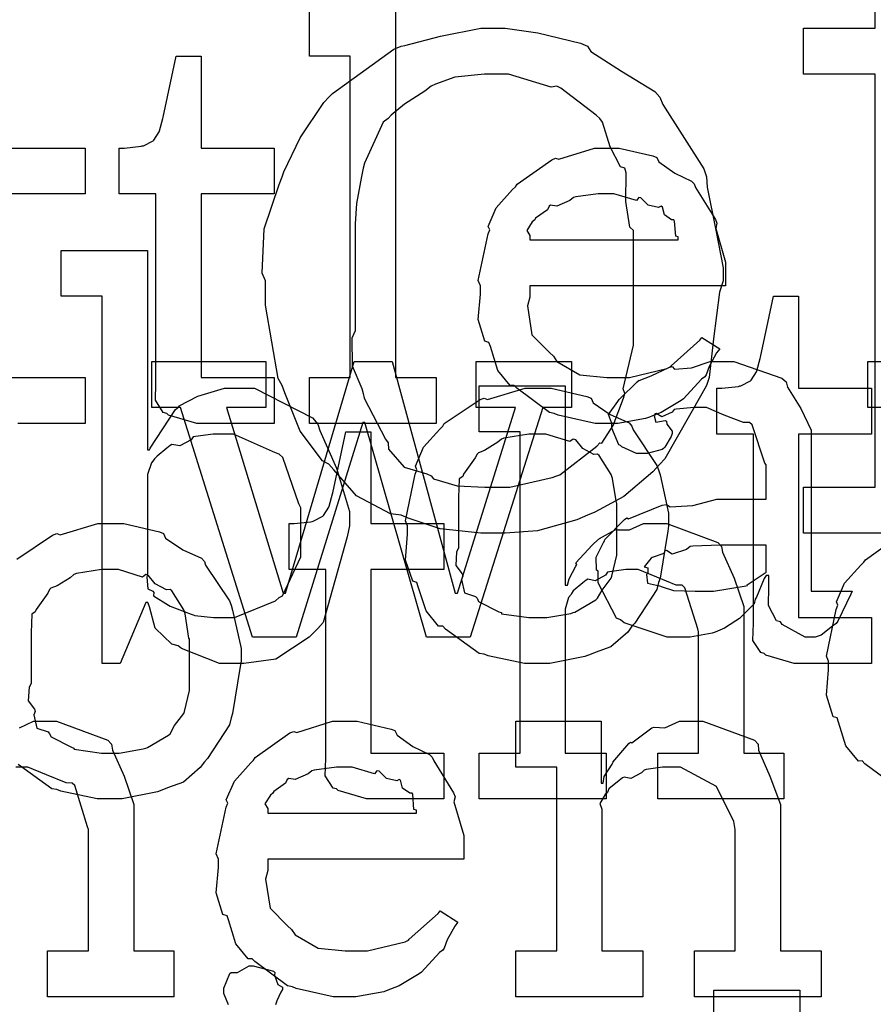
# Model space of a CAD drawing. Extents: x 0 to 8.5, y 0 to 11.
# Tile 183 of 256: x 4.709 to 4.967, y 5.646 to 5.944. Entities that reach past the tile are written whole.
import ezdxf

# ---------------------------------------------------------------- set-up
doc = ezdxf.new("R2010")
doc.units = 0
doc.layers.get('0').update_dxf_attribs({"linetype": 'CONTINUOUS'})

msp = doc.modelspace()

# ---------------------------------------------------------------- linework, layer by layer
at = {"color": 0}
for points in [[(4.99138, 5.96599), (4.99138, 5.94125), (5.02414, 5.94125), (5.02414, 5.92736), (4.99138, 5.92736), (4.99138, 5.80236), (5.01872, 5.80236), (5.01872, 5.78847), (4.94581, 5.78847), (4.94581, 5.80236), (4.94581, 5.80236), (4.9675, 5.80236), (4.9675, 5.92736), (4.94581, 5.92736), (4.94581, 5.94125), (4.9675, 5.94125), (4.9675, 5.96425)], [(4.70632, 5.905), (4.72846, 5.905), (4.72846, 5.89111), (4.70632, 5.89111)], [(4.97374, 5.8265), (4.96528, 5.8265), (4.96528, 5.84039), (5.00087, 5.84039)], [(4.70632, 5.83556), (4.72846, 5.83556), (4.72846, 5.82167), (4.72749, 5.82167), (4.72526, 5.82167), (4.72456, 5.82167), (4.72331, 5.82167), (4.72049, 5.82167), (4.71957, 5.82167), (4.71815, 5.82167), (4.71496, 5.82167), (4.71392, 5.82167), (4.71246, 5.82167), (4.70915, 5.82167), (4.70806, 5.82167)], [(4.70774, 5.78065), (4.71858, 5.78792), (4.71983, 5.78836), (4.72081, 5.78797), (4.73226, 5.79139), (4.73611, 5.79139), (4.74013, 5.79139), (4.75092, 5.7889), (4.75217, 5.78836), (4.75276, 5.787), (4.75797, 5.78347), (4.76367, 5.78087), (4.76454, 5.77989), (4.76486, 5.77881), (4.77208, 5.76796), (4.77257, 5.76665), (4.77306, 5.76514), (4.77561, 5.75358), (4.77561, 5.74972), (4.77533, 5.74815), (4.77306, 5.73389), (4.77257, 5.73258), (4.77208, 5.73047), (4.7654, 5.72032), (4.76454, 5.71935), (4.76324, 5.71761), (4.75814, 5.71311), (4.75336, 5.71143), (4.75217, 5.71089), (4.75028, 5.71018), (4.73964, 5.70806), (4.73611, 5.70806), (4.73611, 5.70806), (4.73204, 5.70806), (4.72103, 5.71044), (4.71983, 5.71089), (4.71832, 5.71115), (4.70811, 5.71847)], [(4.97439, 5.71137), (4.96446, 5.71869), (4.96365, 5.71957), (4.96246, 5.71951), (4.95871, 5.72412), (4.95649, 5.73133), (4.95606, 5.73258), (4.95481, 5.73296), (4.95281, 5.73947), (4.95344, 5.74718), (4.95344, 5.74972), (4.95281, 5.75131), (4.95578, 5.7654), (4.95628, 5.76665), (4.95583, 5.76768), (4.95828, 5.77333), (4.96322, 5.77881), (4.96408, 5.77968), (4.96457, 5.78043), (4.97504, 5.78787)], [(4.7085, 5.7296), (4.71278, 5.73156), (4.71425, 5.73156), (4.71978, 5.73156), (4.73525, 5.72581), (4.73639, 5.72461), (4.73665, 5.72288), (4.74018, 5.715), (4.74311, 5.70643), (4.74311, 5.70356), (4.74311, 5.66211), (4.75526, 5.66211), (4.75526, 5.64822), (4.71707, 5.64822), (4.71707, 5.66211), (4.72944, 5.66211), (4.72944, 5.69879), (4.72917, 5.69965), (4.72526, 5.71213), (4.72444, 5.71289), (4.72265, 5.71294), (4.71674, 5.71533), (4.7111, 5.71767), (4.70925, 5.71767), (4.70742, 5.71767)], [(4.77181, 5.64578), (4.7704, 5.64925), (4.7704, 5.65039), (4.7704, 5.65082), (4.7704, 5.65082), (4.77219, 5.65528), (4.77257, 5.6556), (4.77257, 5.6556), (4.77453, 5.6556), (4.7781, 5.65756), (4.77929, 5.65756), (4.77929, 5.65756), (4.78543, 5.65593), (4.78581, 5.6556), (4.78569, 5.65474), (4.78678, 5.65192), (4.78819, 5.6511), (4.78819, 5.65082), (4.78819, 5.65039), (4.78765, 5.64963), (4.78646, 5.64697), (4.78603, 5.64583)]]:
    msp.add_lwpolyline(points, dxfattribs=at)
for points in [[(4.79628, 5.83556), (4.80865, 5.83556), (4.80865, 5.93278), (4.79628, 5.93278), (4.79628, 5.94667), (4.82232, 5.94667), (4.82232, 5.83556), (4.83469, 5.83556), (4.83469, 5.82167), (4.79628, 5.82167), (4.79628, 5.83556)], [(4.85226, 5.78847), (4.84814, 5.78847), (4.83589, 5.78982), (4.82617, 5.79303), (4.82406, 5.79389), (4.82086, 5.79438), (4.8106, 5.79981), (4.80365, 5.80767), (4.80214, 5.80931), (4.80024, 5.81039), (4.79346, 5.81939), (4.78885, 5.83089), (4.78803, 5.83317), (4.78683, 5.83529), (4.78304, 5.85747), (4.78304, 5.86486), (4.78196, 5.86719), (4.78261, 5.88053), (4.78717, 5.89399), (4.78803, 5.89632), (4.78851, 5.89779), (4.79351, 5.9081), (4.80062, 5.91878), (4.80214, 5.92042), (4.80328, 5.9215), (4.82189, 5.93494), (4.82406, 5.93582), (4.82514, 5.93604), (4.83594, 5.93886), (4.84814, 5.94125), (4.85226, 5.94125), (4.85553, 5.94125), (4.8654, 5.93989), (4.87831, 5.93674), (4.88049, 5.93582), (4.88151, 5.93425), (4.89079, 5.92822), (4.90088, 5.9221), (4.9024, 5.92042), (4.90326, 5.91818), (4.91564, 5.89871), (4.9165, 5.89632), (4.91667, 5.89312), (4.91928, 5.8801), (4.9215, 5.86871), (4.9215, 5.86486), (4.92042, 5.86139), (4.91862, 5.84728), (4.91732, 5.83556), (4.9165, 5.83317), (4.91504, 5.83062), (4.90392, 5.81099), (4.9024, 5.80931), (4.90028, 5.80707), (4.8915, 5.79958), (4.88265, 5.79482), (4.88049, 5.79389), (4.87722, 5.79254), (4.86535, 5.78917), (4.85553, 5.78847), (4.85226, 5.78847)], [(4.76525, 5.82167), (4.76221, 5.82167), (4.75364, 5.82422), (4.7531, 5.82471), (4.75206, 5.82497), (4.74968, 5.82867), (4.74983, 5.83388), (4.74983, 5.83556), (4.74983, 5.89111), (4.73876, 5.89111), (4.73876, 5.905), (4.74029, 5.905), (4.74029, 5.905), (4.74539, 5.90554), (4.74571, 5.90565), (4.74604, 5.90571), (4.74897, 5.90722), (4.74918, 5.90739), (4.74918, 5.90739), (4.75082, 5.90994), (4.75092, 5.91021), (4.75092, 5.91021), (4.7519, 5.91396), (4.75201, 5.91433), (4.75592, 5.93278), (4.76351, 5.93278), (4.76351, 5.905), (4.78564, 5.905), (4.78564, 5.89111), (4.76351, 5.89111), (4.76351, 5.83556), (4.78564, 5.83556), (4.78564, 5.82167), (4.78467, 5.82167), (4.78244, 5.82167), (4.78174, 5.82167), (4.78049, 5.82167), (4.77767, 5.82167), (4.77675, 5.82167), (4.77533, 5.82167), (4.77214, 5.82167), (4.77111, 5.82167), (4.76964, 5.82167), (4.76633, 5.82167), (4.76525, 5.82167)], [(4.85226, 5.80236), (4.85699, 5.80236), (4.86979, 5.80528), (4.87115, 5.80583), (4.87213, 5.80615), (4.88331, 5.81478), (4.88417, 5.81581), (4.88476, 5.81575), (4.88824, 5.82101), (4.89133, 5.82937), (4.89176, 5.83078), (4.89128, 5.83219), (4.89437, 5.84532), (4.89437, 5.84967), (4.89437, 5.88004), (4.89324, 5.88108), (4.89204, 5.88883), (4.89219, 5.89751), (4.89176, 5.89893), (4.89046, 5.89931), (4.88732, 5.90539), (4.88504, 5.91287), (4.88417, 5.9139), (4.88308, 5.91493), (4.87244, 5.92312), (4.87115, 5.92367), (4.86947, 5.92344), (4.85656, 5.92736), (4.85226, 5.92736), (4.84928, 5.92736), (4.84033, 5.92643), (4.83447, 5.92432), (4.83317, 5.92367), (4.83122, 5.92225), (4.82503, 5.91824), (4.82101, 5.91499), (4.82015, 5.9139), (4.81858, 5.91282), (4.81299, 5.90039), (4.81256, 5.89893), (4.81207, 5.89638), (4.8106, 5.88824), (4.81017, 5.88211), (4.81017, 5.88004), (4.81017, 5.84967), (4.80914, 5.8475), (4.80919, 5.83914), (4.81212, 5.83225), (4.81256, 5.83078), (4.81288, 5.82932), (4.81928, 5.81689), (4.82015, 5.81581), (4.82026, 5.81392), (4.82493, 5.80849), (4.83187, 5.80647), (4.83317, 5.80583), (4.83388, 5.80496), (4.84099, 5.80279), (4.84944, 5.80236), (4.85226, 5.80236)], [(4.88688, 5.82167), (4.88276, 5.82167), (4.87158, 5.82422), (4.87039, 5.82471), (4.86897, 5.82497), (4.85906, 5.83231), (4.85824, 5.83317), (4.85704, 5.83311), (4.85331, 5.83772), (4.85107, 5.84494), (4.85064, 5.84619), (4.84939, 5.84657), (4.84739, 5.85308), (4.84804, 5.86079), (4.84804, 5.86333), (4.84739, 5.8649), (4.85037, 5.87901), (4.85086, 5.88026), (4.85042, 5.88129), (4.85286, 5.88693), (4.85781, 5.89242), (4.85867, 5.89328), (4.85915, 5.89404), (4.86963, 5.90147), (4.87082, 5.90196), (4.87181, 5.90158), (4.8826, 5.905), (4.88624, 5.905), (4.89003, 5.905), (4.90028, 5.90267), (4.90142, 5.90218), (4.90207, 5.90082), (4.9069, 5.8974), (4.91194, 5.89501), (4.91271, 5.89415), (4.91319, 5.89307), (4.91922, 5.8834), (4.91965, 5.88222), (4.91928, 5.88064), (4.92225, 5.87044), (4.92225, 5.86703), (4.92225, 5.86333), (4.86301, 5.86333), (4.86301, 5.85986), (4.86231, 5.85726), (4.86367, 5.84847), (4.86897, 5.84315), (4.87017, 5.84207), (4.87121, 5.84044), (4.87819, 5.83637), (4.88633, 5.83556), (4.88906, 5.83556), (4.89318, 5.83556), (4.90451, 5.83826), (4.90554, 5.83882), (4.90576, 5.83914), (4.9145, 5.84685), (4.9151, 5.84771), (4.92051, 5.84424), (4.91954, 5.84304), (4.91726, 5.83886), (4.91639, 5.83643), (4.91596, 5.83578), (4.91499, 5.83507), (4.9095, 5.82915), (4.90881, 5.82861), (4.90728, 5.82769), (4.90272, 5.82497), (4.90012, 5.82394), (4.89925, 5.82362), (4.89806, 5.82314), (4.88965, 5.82167), (4.88688, 5.82167)], [(4.86301, 5.87722), (4.90793, 5.87722), (4.90793, 5.8781), (4.90717, 5.87836), (4.90685, 5.88292), (4.90663, 5.88331), (4.90593, 5.88325), (4.90375, 5.88476), (4.90315, 5.88715), (4.90272, 5.88743), (4.90201, 5.88704), (4.89887, 5.88769), (4.89665, 5.88992), (4.896, 5.89003), (4.89529, 5.88917), (4.88846, 5.89111), (4.88624, 5.89111), (4.88374, 5.89111), (4.87696, 5.89025), (4.87625, 5.89003), (4.87517, 5.88917), (4.87121, 5.88737), (4.86931, 5.88769), (4.86887, 5.88743), (4.86833, 5.88629), (4.86475, 5.88374), (4.86453, 5.88331), (4.86376, 5.88271), (4.86208, 5.88004), (4.86301, 5.87858), (4.86301, 5.8781), (4.86301, 5.87722)], [(4.77328, 5.74903), (4.7691, 5.74903), (4.7576, 5.75358), (4.75657, 5.75444), (4.75461, 5.75489), (4.74962, 5.75976), (4.74789, 5.76622), (4.74744, 5.76747), (4.74681, 5.76747), (4.73899, 5.74903), (4.73356, 5.74903), (4.73356, 5.86014), (4.72119, 5.86014), (4.72119, 5.87403), (4.74724, 5.87403), (4.74724, 5.81369), (4.74789, 5.81369), (4.7481, 5.81424), (4.75575, 5.82585), (4.75678, 5.82671), (4.75683, 5.82699), (4.76253, 5.82992), (4.77056, 5.83236), (4.77328, 5.83236), (4.77968, 5.83236), (4.79725, 5.82335), (4.79889, 5.8215), (4.79943, 5.8195), (4.80447, 5.80811), (4.80843, 5.79508), (4.80843, 5.79069), (4.80772, 5.78733), (4.80046, 5.7615), (4.79889, 5.75965), (4.79622, 5.757), (4.78614, 5.75038), (4.77647, 5.74903), (4.77328, 5.74903)], [(4.94607, 5.74903), (4.94303, 5.74903), (4.93446, 5.75157), (4.93392, 5.75206), (4.93289, 5.75233), (4.9305, 5.75603), (4.93067, 5.76124), (4.93067, 5.76292), (4.93067, 5.81847), (4.9196, 5.81847), (4.9196, 5.83236), (4.92111, 5.83236), (4.92111, 5.83236), (4.92622, 5.8329), (4.92654, 5.83301), (4.92686, 5.83306), (4.92979, 5.83458), (4.93001, 5.83475), (4.93001, 5.83475), (4.93164, 5.83729), (4.93175, 5.83757), (4.93175, 5.83757), (4.93272, 5.84131), (4.93283, 5.84169), (4.93674, 5.86014), (4.94433, 5.86014), (4.94433, 5.83236), (4.96647, 5.83236), (4.96647, 5.81847), (4.94433, 5.81847), (4.94433, 5.76292), (4.96647, 5.76292), (4.96647, 5.74903), (4.9655, 5.74903), (4.96326, 5.74903), (4.96257, 5.74903), (4.96132, 5.74903), (4.9585, 5.74903), (4.95757, 5.74903), (4.95617, 5.74903), (4.95296, 5.74903), (4.95193, 5.74903), (4.95047, 5.74903), (4.94715, 5.74903), (4.94607, 5.74903)], [(4.75732, 5.8265), (4.74864, 5.8265), (4.74864, 5.84039), (4.78315, 5.84039), (4.78315, 5.8265), (4.77121, 5.8265), (4.78836, 5.77029), (4.78901, 5.77029), (4.80985, 5.84039), (4.82135, 5.84039), (4.84044, 5.77029), (4.8411, 5.77029), (4.85867, 5.8265), (4.84674, 5.8265), (4.84674, 5.84039), (4.8756, 5.84039), (4.8756, 5.8265), (4.86692, 5.8265), (4.845, 5.75706), (4.83176, 5.75706), (4.8131, 5.82194), (4.81244, 5.82194), (4.79226, 5.75706), (4.77903, 5.75706), (4.75732, 5.8265)], [(4.90935, 5.75706), (4.90462, 5.75706), (4.8916, 5.76139), (4.89046, 5.76226), (4.88921, 5.76275), (4.88374, 5.77349), (4.88374, 5.77701), (4.88319, 5.77729), (4.88314, 5.78119), (4.88536, 5.78569), (4.88569, 5.78635), (4.88558, 5.78646), (4.89165, 5.79264), (4.89242, 5.79308), (4.8929, 5.79286), (4.9031, 5.79699), (4.90435, 5.79719), (4.90549, 5.79644), (4.91233, 5.79682), (4.91965, 5.79872), (4.92215, 5.79872), (4.93451, 5.79872), (4.93451, 5.80914), (4.93419, 5.80968), (4.93033, 5.82124), (4.92953, 5.82194), (4.92768, 5.82194), (4.92188, 5.82422), (4.9165, 5.8265), (4.91476, 5.8265), (4.91276, 5.8265), (4.90733, 5.82596), (4.90674, 5.82585), (4.90608, 5.82508), (4.90294, 5.82368), (4.90121, 5.82471), (4.90088, 5.82454), (4.90088, 5.82433), (4.90061, 5.824), (4.90115, 5.82206), (4.90403, 5.8226), (4.90435, 5.82238), (4.90451, 5.82146), (4.90608, 5.81939), (4.90608, 5.81868), (4.90582, 5.81771), (4.90392, 5.81446), (4.90349, 5.81413), (4.90306, 5.81375), (4.89849, 5.81261), (4.89697, 5.81261), (4.89535, 5.81261), (4.8909, 5.81461), (4.89046, 5.815), (4.88992, 5.81521), (4.88786, 5.82026), (4.88786, 5.82194), (4.88769, 5.82194), (4.88683, 5.82438), (4.88965, 5.82835), (4.89003, 5.82889), (4.89031, 5.82926), (4.89546, 5.83431), (4.89611, 5.83475), (4.89611, 5.83469), (4.89979, 5.83604), (4.90511, 5.83865), (4.90608, 5.83886), (4.90679, 5.83811), (4.912, 5.83849), (4.91764, 5.84039), (4.91954, 5.84039), (4.92481, 5.84039), (4.93929, 5.83535), (4.9406, 5.83431), (4.94103, 5.83268), (4.94504, 5.82617), (4.94819, 5.81961), (4.94819, 5.81739), (4.94819, 5.77094), (4.96056, 5.77094), (4.96013, 5.77001), (4.95628, 5.76188), (4.95578, 5.76118), (4.95458, 5.76036), (4.95117, 5.7576), (4.94938, 5.75706), (4.94883, 5.75706), (4.94635, 5.75706), (4.9394, 5.76085), (4.93886, 5.76161), (4.93767, 5.76199), (4.93522, 5.7666), (4.93539, 5.77229), (4.93539, 5.77419), (4.93539, 5.77572), (4.93451, 5.77572), (4.93397, 5.77474), (4.93158, 5.76915), (4.93126, 5.76856), (4.93093, 5.76708), (4.92697, 5.76313), (4.92649, 5.76269), (4.92535, 5.76199), (4.92193, 5.75976), (4.91982, 5.75885), (4.91911, 5.75857), (4.91824, 5.75819), (4.91157, 5.75706), (4.90935, 5.75706)], [(4.84771, 5.72194), (4.86008, 5.72194), (4.86008, 5.81917), (4.84771, 5.81917), (4.84771, 5.83306), (4.87375, 5.83306), (4.87375, 5.77274), (4.8744, 5.77274), (4.8744, 5.77274), (4.87489, 5.77468), (4.8769, 5.77849), (4.87722, 5.77903), (4.87696, 5.77951), (4.88189, 5.78489), (4.88243, 5.78532), (4.88243, 5.78532), (4.88411, 5.78683), (4.88889, 5.78944), (4.8896, 5.78965), (4.88965, 5.78944), (4.89318, 5.78944), (4.89746, 5.79139), (4.89893, 5.79139), (4.90446, 5.79139), (4.91992, 5.78564), (4.92106, 5.78444), (4.92133, 5.78271), (4.92486, 5.77485), (4.92779, 5.76628), (4.92779, 5.7634), (4.92779, 5.72194), (4.93994, 5.72194), (4.93994, 5.70806), (4.90175, 5.70806), (4.90175, 5.72194), (4.91411, 5.72194), (4.91411, 5.75863), (4.91385, 5.7595), (4.90994, 5.77197), (4.90913, 5.77274), (4.90733, 5.77279), (4.90142, 5.77518), (4.89578, 5.7775), (4.89393, 5.7775), (4.89208, 5.7775), (4.88715, 5.77681), (4.88656, 5.77664), (4.8859, 5.77576), (4.88276, 5.77408), (4.88053, 5.77453), (4.88004, 5.77425), (4.87907, 5.77344), (4.87614, 5.771), (4.87565, 5.77018), (4.87549, 5.76992), (4.87468, 5.76899), (4.87375, 5.76546), (4.87375, 5.76426), (4.87375, 5.72194), (4.88612, 5.72194), (4.88612, 5.70806), (4.84771, 5.70806), (4.84771, 5.72194)], [(4.8655, 5.74903), (4.86143, 5.74903), (4.85042, 5.75142), (4.84924, 5.75185), (4.84771, 5.75211), (4.83751, 5.75944), (4.83664, 5.76031), (4.83535, 5.76031), (4.8316, 5.76503), (4.82926, 5.77229), (4.82883, 5.77354), (4.82758, 5.77393), (4.82536, 5.78033), (4.82601, 5.78814), (4.82601, 5.79069), (4.82536, 5.79226), (4.82835, 5.80637), (4.82883, 5.80761), (4.8284, 5.80871), (4.83083, 5.81446), (4.83578, 5.81999), (4.83664, 5.82086), (4.83713, 5.82161), (4.84799, 5.82889), (4.84924, 5.82932), (4.85021, 5.82894), (4.86165, 5.83236), (4.8655, 5.83236), (4.86951, 5.83236), (4.88032, 5.82986), (4.88157, 5.82932), (4.88217, 5.82796), (4.88737, 5.82443), (4.89307, 5.82183), (4.89393, 5.82086), (4.89426, 5.81976), (4.90147, 5.80892), (4.90196, 5.80761), (4.90246, 5.8061), (4.905, 5.79454), (4.905, 5.79069), (4.90474, 5.78911), (4.90246, 5.77485), (4.90196, 5.77354), (4.90147, 5.77143), (4.89481, 5.76129), (4.89393, 5.76031), (4.89264, 5.75857), (4.88753, 5.75407), (4.88276, 5.75239), (4.88157, 5.75185), (4.87967, 5.75114), (4.86903, 5.74903), (4.8655, 5.74903)], [(4.76915, 5.76292), (4.77365, 5.76292), (4.78608, 5.76801), (4.78717, 5.76899), (4.78819, 5.76953), (4.79368, 5.78136), (4.79368, 5.78526), (4.79368, 5.79611), (4.79308, 5.79736), (4.78825, 5.81142), (4.78717, 5.81239), (4.78603, 5.81278), (4.77333, 5.81847), (4.76915, 5.81847), (4.76714, 5.81847), (4.76178, 5.81776), (4.76112, 5.8176), (4.76047, 5.81668), (4.75711, 5.81489), (4.75467, 5.81532), (4.75418, 5.815), (4.75319, 5.81418), (4.75022, 5.81174), (4.7494, 5.81099), (4.74918, 5.81065), (4.74849, 5.80979), (4.74724, 5.80621), (4.74724, 5.80501), (4.74724, 5.77636), (4.74707, 5.77522), (4.7474, 5.7716), (4.74886, 5.77089), (4.74918, 5.77051), (4.74914, 5.76953), (4.75364, 5.76671), (4.75418, 5.76639), (4.75418, 5.76639), (4.76047, 5.76394), (4.76112, 5.76378), (4.76161, 5.76357), (4.76725, 5.76292), (4.76915, 5.76292)], [(4.81662, 5.70806), (4.81358, 5.70806), (4.80501, 5.71061), (4.80447, 5.7111), (4.80344, 5.71137), (4.80106, 5.71506), (4.80122, 5.72026), (4.80122, 5.72194), (4.80122, 5.7775), (4.79015, 5.7775), (4.79015, 5.79139), (4.79167, 5.79139), (4.79167, 5.79139), (4.79676, 5.79194), (4.7971, 5.79204), (4.79742, 5.7921), (4.80035, 5.79362), (4.80057, 5.79378), (4.80057, 5.79378), (4.80219, 5.79633), (4.80231, 5.7966), (4.80231, 5.7966), (4.80328, 5.80035), (4.80339, 5.80072), (4.80729, 5.81917), (4.81489, 5.81917), (4.81489, 5.79139), (4.83703, 5.79139), (4.83703, 5.7775), (4.81489, 5.7775), (4.81489, 5.72194), (4.83703, 5.72194), (4.83703, 5.70806), (4.83604, 5.70806), (4.83382, 5.70806), (4.83311, 5.70806), (4.83187, 5.70806), (4.82904, 5.70806), (4.82813, 5.70806), (4.82671, 5.70806), (4.82351, 5.70806), (4.82249, 5.70806), (4.82101, 5.70806), (4.81771, 5.70806), (4.81662, 5.70806)], [(4.8655, 5.76292), (4.86817, 5.76292), (4.87538, 5.76421), (4.87614, 5.76443), (4.87668, 5.7646), (4.88303, 5.76833), (4.88351, 5.76878), (4.88351, 5.76878), (4.88488, 5.77126), (4.88764, 5.7749), (4.88786, 5.7755), (4.88786, 5.7755), (4.88938, 5.78185), (4.88938, 5.78396), (4.88938, 5.79742), (4.88921, 5.79764), (4.88807, 5.80507), (4.88786, 5.80567), (4.88764, 5.80626), (4.884, 5.81196), (4.88351, 5.81239), (4.88243, 5.81228), (4.87901, 5.81407), (4.8769, 5.81674), (4.87614, 5.81694), (4.87517, 5.81619), (4.86789, 5.81847), (4.8655, 5.81847), (4.86274, 5.81847), (4.85519, 5.81722), (4.85444, 5.81694), (4.85331, 5.81597), (4.84933, 5.81353), (4.84744, 5.81282), (4.84706, 5.81239), (4.84651, 5.81131), (4.84293, 5.80632), (4.84272, 5.80567), (4.84164, 5.80496), (4.84142, 5.79932), (4.84142, 5.79742), (4.84142, 5.78396), (4.84082, 5.78288), (4.8406, 5.77869), (4.8425, 5.77615), (4.84272, 5.7755), (4.84229, 5.77447), (4.84321, 5.7704), (4.84657, 5.76932), (4.84706, 5.76878), (4.8475, 5.76785), (4.85368, 5.76471), (4.85444, 5.76443), (4.85449, 5.76406), (4.86274, 5.76292), (4.8655, 5.76292)], [(4.91521, 5.77094), (4.91862, 5.77094), (4.9279, 5.7724), (4.92888, 5.77268), (4.92882, 5.77285), (4.93451, 5.77664), (4.93451, 5.77789), (4.93451, 5.78483), (4.92367, 5.78483), (4.92063, 5.78483), (4.91233, 5.7845), (4.91151, 5.7844), (4.91043, 5.78353), (4.90614, 5.78217), (4.90435, 5.78326), (4.90392, 5.7831), (4.90354, 5.78228), (4.90001, 5.78114), (4.89979, 5.78093), (4.89919, 5.78033), (4.89763, 5.77826), (4.89871, 5.778), (4.89871, 5.77789), (4.89871, 5.77636), (4.89833, 5.77593), (4.8986, 5.77333), (4.90229, 5.77251), (4.90306, 5.77225), (4.90306, 5.77225), (4.90653, 5.77111), (4.91303, 5.77094), (4.91521, 5.77094)], [(4.73611, 5.72194), (4.73876, 5.72194), (4.74599, 5.72325), (4.74675, 5.72347), (4.74729, 5.72364), (4.75364, 5.72738), (4.75412, 5.72781), (4.75412, 5.72781), (4.75549, 5.73031), (4.75825, 5.73394), (4.75846, 5.73454), (4.75846, 5.73454), (4.75999, 5.74089), (4.75999, 5.743), (4.75999, 5.75646), (4.75982, 5.75667), (4.75868, 5.76411), (4.75846, 5.76471), (4.75825, 5.76531), (4.75461, 5.771), (4.75412, 5.77143), (4.75304, 5.77132), (4.74962, 5.77311), (4.7475, 5.77576), (4.74675, 5.77599), (4.74576, 5.77522), (4.7385, 5.7775), (4.73611, 5.7775), (4.73335, 5.7775), (4.72581, 5.77626), (4.72504, 5.77599), (4.7239, 5.77501), (4.71994, 5.77257), (4.71804, 5.77186), (4.71767, 5.77143), (4.71712, 5.77035), (4.71354, 5.76535), (4.71332, 5.76471), (4.71224, 5.764), (4.71203, 5.75836), (4.71203, 5.75646), (4.71203, 5.743), (4.71143, 5.74192), (4.71121, 5.73774), (4.71311, 5.73519), (4.71332, 5.73454), (4.71289, 5.73351), (4.71382, 5.72944), (4.71718, 5.72835), (4.71767, 5.72781), (4.7181, 5.72689), (4.72428, 5.72374), (4.72504, 5.72347), (4.7251, 5.7231), (4.73335, 5.72194), (4.73611, 5.72194)], [(4.80761, 5.64822), (4.8035, 5.64822), (4.79232, 5.65076), (4.79113, 5.65126), (4.78971, 5.65153), (4.77979, 5.65886), (4.77897, 5.65972), (4.77778, 5.65967), (4.77403, 5.66428), (4.77181, 5.6715), (4.77138, 5.67275), (4.77013, 5.67312), (4.76812, 5.67964), (4.76878, 5.68733), (4.76878, 5.68989), (4.76812, 5.69146), (4.77111, 5.70557), (4.7716, 5.70682), (4.77115, 5.70785), (4.7736, 5.71349), (4.77854, 5.71897), (4.7794, 5.71983), (4.77989, 5.7206), (4.79036, 5.72803), (4.79156, 5.72851), (4.79254, 5.72814), (4.80333, 5.73156), (4.80697, 5.73156), (4.81076, 5.73156), (4.82101, 5.72922), (4.82215, 5.72874), (4.82281, 5.72738), (4.82764, 5.72396), (4.83268, 5.72157), (4.83344, 5.72071), (4.83393, 5.71962), (4.83996, 5.70996), (4.84039, 5.70876), (4.84, 5.70719), (4.84299, 5.697), (4.84299, 5.69358), (4.84299, 5.68989), (4.78375, 5.68989), (4.78375, 5.68642), (4.78304, 5.68381), (4.7844, 5.67503), (4.78971, 5.66971), (4.7909, 5.66862), (4.79194, 5.66699), (4.79893, 5.66292), (4.80707, 5.66211), (4.80979, 5.66211), (4.81392, 5.66211), (4.82525, 5.66482), (4.82628, 5.66536), (4.8265, 5.66569), (4.83524, 5.67339), (4.83583, 5.67426), (4.84125, 5.67079), (4.84028, 5.6696), (4.838, 5.66542), (4.83713, 5.66297), (4.83669, 5.66233), (4.83572, 5.66162), (4.83024, 5.65571), (4.82954, 5.65517), (4.82801, 5.65424), (4.82346, 5.65153), (4.82086, 5.6505), (4.81999, 5.65018), (4.81879, 5.64968), (4.81039, 5.64822), (4.80761, 5.64822)], [(4.85878, 5.66211), (4.87115, 5.66211), (4.87115, 5.71767), (4.85878, 5.71767), (4.85878, 5.73156), (4.8846, 5.73156), (4.8846, 5.71289), (4.88525, 5.71289), (4.88525, 5.71289), (4.88553, 5.71485), (4.88792, 5.71864), (4.88829, 5.71918), (4.88818, 5.71924), (4.89296, 5.72483), (4.8935, 5.72526), (4.89388, 5.7251), (4.89996, 5.72954), (4.90067, 5.72982), (4.90067, 5.72982), (4.90392, 5.7296), (4.90831, 5.73156), (4.90978, 5.73156), (4.91536, 5.73156), (4.93099, 5.72581), (4.93213, 5.72461), (4.93224, 5.72288), (4.93565, 5.715), (4.93886, 5.70643), (4.93886, 5.70356), (4.93886, 5.66211), (4.95122, 5.66211), (4.95122, 5.64822), (4.91282, 5.64822), (4.91282, 5.66211), (4.92518, 5.66211), (4.92518, 5.69879), (4.92475, 5.70122), (4.91949, 5.71186), (4.90858, 5.71767), (4.905, 5.71767), (4.90315, 5.71767), (4.89822, 5.71696), (4.89763, 5.71679), (4.89686, 5.71593), (4.89356, 5.71425), (4.89154, 5.71468), (4.89111, 5.71442), (4.89003, 5.71365), (4.88693, 5.71115), (4.88667, 5.71035), (4.88656, 5.71007), (4.88579, 5.70942), (4.88422, 5.70671), (4.88482, 5.70503), (4.88482, 5.70443), (4.88482, 5.66211), (4.89719, 5.66211), (4.89719, 5.64822), (4.85878, 5.64822), (4.85878, 5.66211)], [(4.78375, 5.70378), (4.82867, 5.70378), (4.82867, 5.70464), (4.8279, 5.70492), (4.82758, 5.70947), (4.82736, 5.70985), (4.82667, 5.70979), (4.82449, 5.71132), (4.82389, 5.71371), (4.82346, 5.71397), (4.82275, 5.7136), (4.81961, 5.71425), (4.81739, 5.71647), (4.81674, 5.71658), (4.81603, 5.71571), (4.80919, 5.71767), (4.80697, 5.71767), (4.80447, 5.71767), (4.79769, 5.71679), (4.79699, 5.71658), (4.7959, 5.71571), (4.79194, 5.71392), (4.79004, 5.71425), (4.78961, 5.71397), (4.78907, 5.71283), (4.78549, 5.71029), (4.78526, 5.70985), (4.7845, 5.70925), (4.78282, 5.7066), (4.78375, 5.70514), (4.78375, 5.70464), (4.78375, 5.70378)], [(4.91868, 5.53907), (4.93104, 5.53907), (4.93104, 5.63629), (4.91868, 5.63629), (4.91868, 5.65018), (4.94472, 5.65018), (4.94472, 5.53907), (4.95708, 5.53907), (4.95708, 5.52518), (4.91868, 5.52518), (4.91868, 5.53907)]]:
    msp.add_lwpolyline(points, close=True, dxfattribs=at)

doc.saveas('drawing.dxf')
